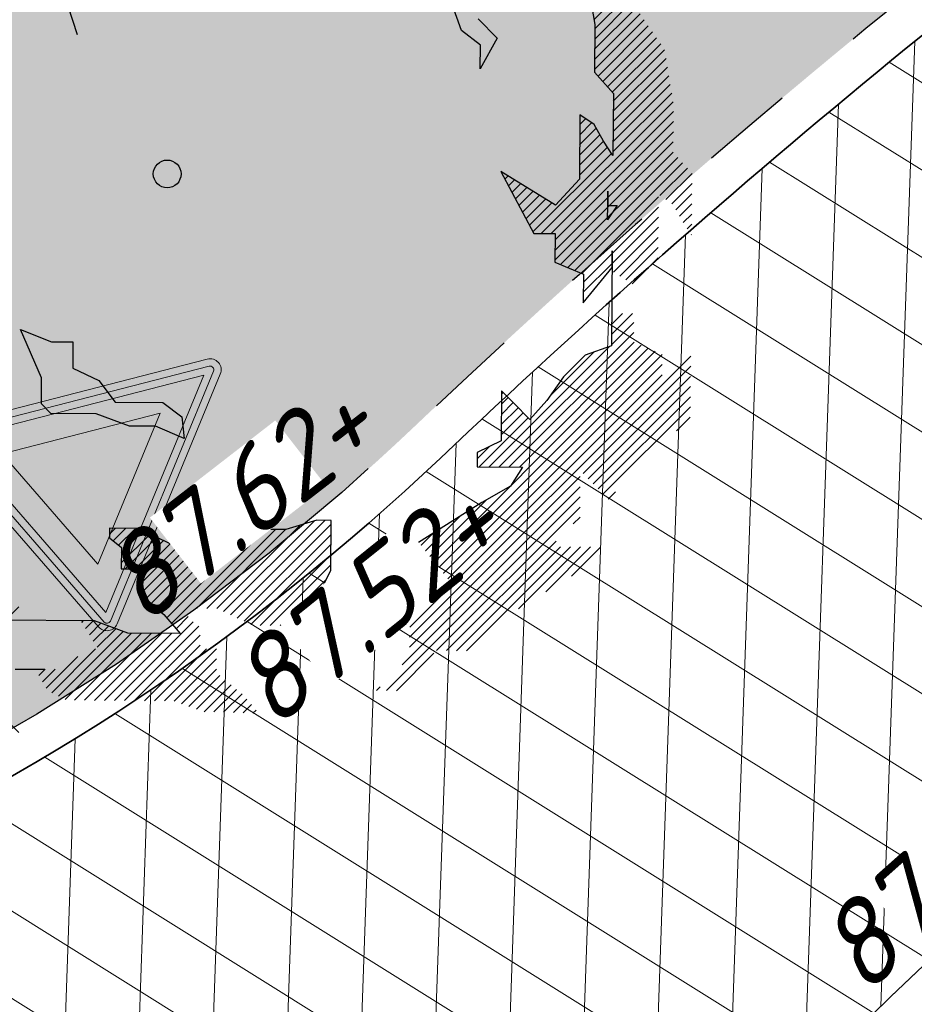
# Model space of a CAD drawing. Header units: metres. Extents: x 195696 to 514079, y 327475 to 328989.
# Tile 193 of 256: x 196107.23 to 196112.06, y 327707.12 to 327712.44. Entities that reach past the tile are written whole.
import ezdxf
from ezdxf.enums import TextEntityAlignment as Align

# ---------------------------------------------------------------- set-up
doc = ezdxf.new("R2010")
doc.units = ezdxf.units.M
doc.linetypes.add('VH-RWSBAND_110X220', pattern=[12, 5, -1, 1, -1, 1, -1, 1, -1])
for name, color, linetype, lineweight in [('N-WE-GR-BEPLANTING_CULTUUR_VASTE PLANTENVAK-A-250', 92, 'Continuous', 18), ('N-WE-GR-BOOM-S', 74, 'Continuous', 25), ('N-WE-OV-ARMATUUR-S-250', 7, 'Continuous', 25), ('N-WE-VH-GESLOTENVERHARDING-A-200', 252, 'Continuous', 18), ('N-WE-VH-KANTOPSLUITING_TROTTOIRBAND_RWS_110 220_250-G', 6, 'VH-RWSBAND_110X220', 25), ('N-WE-VH-KANTOPSLUITING_VOORKANTBAND-G', 2, 'Continuous', 35), ('N-WE-VH-KANTVERHARDING-G', 5, 'Continuous', 35), ('N-WE-VH-OPENVERHARDING_BETONSTRAATSTEEN_ROOD-A', 13, 'Continuous', 18), ('N-WE-VH-TEGEL-A', 252, 'Continuous', 18), ('N-WE-VW-VERKEERSTEKEN_BORD_B-S-200', 7, 'Continuous', 25), ('X-XX-AL-T18', 7, 'Continuous', 18)]:
    doc.layers.add(name, color=color, linetype=linetype, lineweight=lineweight)
doc.styles.add('NLCS-ISO', font='NLCS-ISO.ttf')
doc.styles.add('NLCS-ISO-M250-T18_CURSIEF', font='NLCS-ISO.ttf', dxfattribs={"oblique": 15, "height": 0.45})

# ---------------------------------------------------------------- blocks, each defined once
blk = doc.blocks.new('SGR-BOOM_27')
for p, q in [((4.520541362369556, 2.211748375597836), (4.618979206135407, 1.615088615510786)), ((4.609734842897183, 1.666069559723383), (4.911073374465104, 1.967406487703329)), ((-0.968047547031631, 1.502566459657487), (-1.068619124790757, 1.811992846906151)), ((3.177986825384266, 1.548719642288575), (3.077224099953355, 1.832421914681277)), ((4.617785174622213, 1.45641231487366), (5.011850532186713, 1.850477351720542)), ((4.618612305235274, 1.566092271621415), (4.961464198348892, 1.908941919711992)), ((4.616145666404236, 1.237057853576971), (5.107308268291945, 1.728223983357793)), ((4.616967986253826, 1.34673813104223), (5.062241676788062, 1.792012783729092)), ((3.358997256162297, 1.675973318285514), (3.563238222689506, 1.46864769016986)), ((4.618979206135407, 1.615088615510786), (4.615128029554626, 1.100672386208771)), ((4.615328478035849, 1.127383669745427), (5.151929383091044, 1.663993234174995)), ((4.65356346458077, 1.056768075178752), (5.196555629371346, 1.599763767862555)), ((3.382599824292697, 1.392837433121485), (3.177986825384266, 1.548719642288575)), ((4.704380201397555, 0.9987303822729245), (5.241181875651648, 1.535533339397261)), ((3.563238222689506, 1.46864769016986), (3.380691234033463, 1.135639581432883)), ((3.380691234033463, 1.135639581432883), (3.382599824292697, 1.392837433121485)), ((4.755197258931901, 0.9406939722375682), (5.285808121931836, 1.471302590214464)), ((4.806018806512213, 0.8826553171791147), (5.330424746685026, 1.407066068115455)), ((4.818551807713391, 0.7863412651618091), (5.372726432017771, 1.340510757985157)), ((4.817729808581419, 0.6766548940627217), (5.388151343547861, 1.247078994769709)), ((4.615128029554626, 1.100672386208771), (4.819163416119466, 0.8676412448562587)), ((4.816912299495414, 0.566988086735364), (5.403561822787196, 1.153634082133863)), ((4.815267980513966, 0.3476326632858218), (5.43439753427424, 0.9667631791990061)), ((4.816085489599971, 0.4572994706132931), (5.41897711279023, 1.060194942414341)), ((4.819163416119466, 0.8676412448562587), (4.814152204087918, 0.1988745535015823)), ((4.814441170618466, 0.2379536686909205), (5.449812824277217, 0.8733179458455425)), ((4.041143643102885, -0.6442030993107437), (5.465223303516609, 0.7798791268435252)), ((4.149197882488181, -0.6450106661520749), (5.469368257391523, 0.6751722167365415)), ((4.457318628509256, 0.6388310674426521), (4.452146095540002, -0.05564017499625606)), ((4.610899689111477, 0.5347922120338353), (4.457318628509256, 0.6388310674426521)), ((4.189987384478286, -0.7130682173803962), (5.46855587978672, 0.5654980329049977)), ((4.45571856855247, 0.4234980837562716), (4.58473266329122, 0.5525173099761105)), ((4.456530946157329, 0.5331722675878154), (4.51983674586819, 0.5964780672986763)), ((4.712425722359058, 0.3539726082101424), (4.610899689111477, 0.5347922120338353)), ((4.189160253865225, -0.8227472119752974), (5.467728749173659, 0.4558164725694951)), ((4.454901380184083, 0.3138238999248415), (4.634262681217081, 0.4931903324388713)), ((4.188337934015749, -0.9324361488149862), (5.466911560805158, 0.346142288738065)), ((4.453261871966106, 0.09447841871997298), (4.712557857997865, 0.3537792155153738)), ((4.454083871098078, 0.2041574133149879), (4.673402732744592, 0.4234785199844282)), ((4.814152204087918, 0.1988745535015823), (4.712425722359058, 0.3539726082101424)), ((3.949962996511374, -0.6265270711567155), (4.798785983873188, 0.2222959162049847)), ((4.249524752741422, -0.9800989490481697), (5.466280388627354, 0.2366566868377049)), ((4.452444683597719, -0.01519576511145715), (4.755671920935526, 0.2880388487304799)), ((4.3258917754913, -1.012583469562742), (5.517101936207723, 0.1786193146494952)), ((4.402259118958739, -1.04507568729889), (5.567909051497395, 0.1205742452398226)), ((3.603885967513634, 0.02787403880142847), (3.958991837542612, -0.6435889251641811)), ((4.192801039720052, -0.3366644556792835), (3.603885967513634, 0.02787403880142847)), ((3.611074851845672, 0.01428170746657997), (3.616717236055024, 0.01992184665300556)), ((5.321953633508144, -0.2342333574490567), (5.61872578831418, 0.06253911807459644)), ((5.386844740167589, -0.2782011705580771), (5.669542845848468, 0.00450174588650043)), ((3.648727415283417, -0.05692240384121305), (3.683957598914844, -0.02169222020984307)), ((3.686384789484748, -0.1281194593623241), (3.751193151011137, -0.06331622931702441)), ((3.72404248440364, -0.1993210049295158), (3.818428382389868, -0.1049302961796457)), ((4.452146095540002, -0.05564017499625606), (4.192801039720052, -0.3366644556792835)), ((5.45174097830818, -0.3221619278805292), (5.669322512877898, -0.1045730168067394)), ((3.761690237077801, -0.2705254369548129), (3.885663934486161, -0.1465543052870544)), ((3.799347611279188, -0.3417199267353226), (3.952903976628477, -0.1881683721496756)), ((4.759831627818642, -0.186563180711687), (4.758681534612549, -0.3408927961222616)), ((4.758681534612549, -0.3408927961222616), (4.759831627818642, -0.186563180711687)), ((3.837000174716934, -0.4129240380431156), (4.020139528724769, -0.2297846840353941)), ((3.874657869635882, -0.4841259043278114), (4.087374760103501, -0.2714061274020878)), ((3.912310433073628, -0.5553226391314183), (4.154610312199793, -0.3130227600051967)), ((4.478626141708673, -1.077560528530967), (5.308123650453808, -0.2480678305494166)), ((5.494903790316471, -0.3878532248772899), (5.668495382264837, -0.2142593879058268)), ((4.757531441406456, -0.4952249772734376), (4.758681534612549, -0.3408927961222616)), ((4.861568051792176, -0.3416660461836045), (4.757531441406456, -0.4952249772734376)), ((4.758681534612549, -0.3408927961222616), (4.861568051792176, -0.3416660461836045)), ((4.806253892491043, -0.8587923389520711), (5.307301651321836, -0.3577420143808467)), ((5.534044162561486, -0.4575672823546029), (5.667678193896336, -0.3239261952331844)), ((4.805436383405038, -0.9684639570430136), (5.306484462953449, -0.4674161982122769)), ((5.574187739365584, -0.5262807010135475), (5.666856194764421, -0.4336148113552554)), ((4.820499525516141, -1.062247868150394), (5.305662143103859, -0.5770900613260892)), ((5.617296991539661, -0.5920210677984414), (5.666038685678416, -0.543281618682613)), ((3.958991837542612, -0.6435889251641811), (4.190501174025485, -0.6453140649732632)), ((4.190501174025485, -0.6453140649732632), (4.188171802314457, -0.9539880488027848)), ((4.887739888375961, -1.103871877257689), (5.304844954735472, -0.686764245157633)), ((5.660420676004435, -0.6577540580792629), (5.665211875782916, -0.652960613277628)), ((4.806469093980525, -0.8299973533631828), (4.798756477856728, -1.858847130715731)), ((4.805113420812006, -1.010031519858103), (4.806469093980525, -0.8299973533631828)), ((4.954970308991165, -1.145493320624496), (5.304027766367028, -0.7964432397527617)), ((4.188171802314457, -0.9539880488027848), (4.495876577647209, -1.084898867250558)), ((4.495240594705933, -1.169805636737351), (4.806253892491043, -0.8587923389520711)), ((5.022205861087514, -1.187114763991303), (5.303210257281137, -0.9061100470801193)), ((4.493571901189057, -1.393553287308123), (4.805113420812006, -1.010031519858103)), ((4.494423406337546, -1.279479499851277), (4.805426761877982, -0.9684713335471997)), ((4.495876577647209, -1.084898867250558), (4.493571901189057, -1.393553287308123)), ((4.802764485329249, -1.733119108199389), (5.026874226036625, -1.509011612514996)), ((4.806351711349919, -1.620680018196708), (4.918825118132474, -1.508206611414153)), ((4.809938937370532, -1.508233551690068), (4.810775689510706, -1.507399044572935)), ((-1.355897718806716, -2.202925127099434), (-1.583506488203, -1.682481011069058)), ((-1.583506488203, -1.682481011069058), (-1.250079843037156, -1.813597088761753)), ((4.799177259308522, -1.845565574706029), (5.040752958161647, -1.603989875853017)), ((3.587653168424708, -3.165946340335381), (5.039930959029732, -1.713668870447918)), ((-1.250079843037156, -1.813597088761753), (-1.01860001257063, -1.815336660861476)), ((-1.01860001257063, -1.815336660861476), (-1.020718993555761, -2.098264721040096)), ((2.465136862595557, -4.615023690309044), (5.195753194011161, -1.884407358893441)), ((3.479608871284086, -3.165131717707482), (4.778799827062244, -1.865945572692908)), ((3.695697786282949, -3.166753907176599), (5.043018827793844, -1.819432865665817)), ((3.803747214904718, -3.167558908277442), (5.119381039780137, -1.851924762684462)), ((4.798756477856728, -1.858847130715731), (4.515050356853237, -1.959612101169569)), ((2.579274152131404, -4.609745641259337), (5.272115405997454, -1.916906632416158)), ((2.618776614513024, -5.005660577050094), (5.655375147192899, -1.96906685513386)), ((2.621242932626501, -4.676630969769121), (5.346833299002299, -1.951038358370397)), ((4.133028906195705, -2.402857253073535), (4.60999430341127, -1.925891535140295)), ((4.515050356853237, -1.959612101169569), (4.281804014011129, -2.193656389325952)), ((-1.020718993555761, -2.098264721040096), (-0.7387601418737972, -2.233278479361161)), ((2.620415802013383, -4.786312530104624), (5.346011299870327, -2.060712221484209)), ((4.494442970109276, -3.238853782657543), (5.654553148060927, -2.07874103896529)), ((-1.358011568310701, -2.485882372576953), (-1.355897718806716, -2.202925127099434)), ((-0.7387601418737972, -2.233278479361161), (-0.5604459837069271, -2.466116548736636)), ((2.619593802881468, -4.895986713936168), (5.345184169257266, -2.170398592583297)), ((4.281804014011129, -2.193656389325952), (4.099834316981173, -2.449536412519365)), ((4.54846014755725, -3.293690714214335), (5.653730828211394, -2.188422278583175)), ((4.602477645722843, -3.348527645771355), (5.652908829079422, -2.298094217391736)), ((3.611882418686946, -2.34299916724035), (3.607844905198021, -2.8831603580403)), ((3.610786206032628, -2.48968223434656), (3.684124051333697, -2.416342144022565)), ((3.611603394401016, -2.380008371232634), (3.630106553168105, -2.361504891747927)), ((3.739521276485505, -2.472556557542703), (3.611882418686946, -2.34299916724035)), ((4.656499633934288, -3.403357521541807), (5.65208682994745, -2.407775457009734)), ((-1.255888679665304, -2.58953476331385), (-1.358011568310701, -2.485882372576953)), ((-0.5604459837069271, -2.466116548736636), (-0.04600890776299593, -2.469965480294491)), ((-0.04600890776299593, -2.469965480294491), (0.1585992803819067, -2.62583903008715)), ((3.609146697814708, -2.709030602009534), (3.79216834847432, -2.526008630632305)), ((3.609963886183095, -2.599356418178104), (3.73814636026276, -2.471171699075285)), ((3.918231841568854, -2.653958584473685), (3.739521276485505, -2.472556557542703)), ((4.099834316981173, -2.449536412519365), (3.918231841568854, -2.653958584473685)), ((4.710521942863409, -3.458194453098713), (5.651264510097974, -2.517449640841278)), ((-0.7671779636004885, -2.593190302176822), (-1.255888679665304, -2.58953476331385)), ((-0.4080445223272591, -2.724499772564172), (-0.7671779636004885, -2.593190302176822)), ((0.1585992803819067, -2.62583903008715), (0.1825934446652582, -2.857531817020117)), ((3.371559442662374, -3.164326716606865), (3.900212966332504, -2.63566806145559)), ((3.608324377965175, -2.818704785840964), (3.846195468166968, -2.580838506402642)), ((5.5026946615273, -2.774873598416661), (5.650442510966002, -2.627130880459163)), ((-0.1251068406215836, -2.726608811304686), (-0.4080445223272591, -2.724499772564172)), ((0.1825934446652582, -2.857531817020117), (-0.1251068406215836, -2.726608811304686)), ((3.349150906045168, -3.077880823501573), (3.48223683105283, -2.944792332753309)), ((3.607844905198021, -2.8831603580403), (3.349669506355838, -3.009835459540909)), ((3.349669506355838, -3.009835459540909), (3.348504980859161, -3.164152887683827)), ((3.348504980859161, -3.164152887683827), (3.837215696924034, -3.167808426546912)), ((3.837215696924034, -3.167808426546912), (3.707075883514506, -3.372624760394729)), ((2.617959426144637, -5.115334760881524), (4.462374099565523, -3.270915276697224)), ((2.5382691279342, -5.30387435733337), (4.461556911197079, -3.380596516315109)), ((3.707075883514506, -3.372624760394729), (3.397070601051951, -3.550363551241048)), ((2.367648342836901, -5.583362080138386), (4.460734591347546, -3.490270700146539)), ((4.764539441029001, -3.513029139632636), (4.84392120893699, -3.433647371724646)), ((2.320736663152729, -4.650569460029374), (3.453021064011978, -3.518285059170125)), ((3.397070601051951, -3.550363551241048), (2.673395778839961, -4.007969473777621)), ((2.909739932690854, -5.150122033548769), (4.45991259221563, -3.599952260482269)), ((2.165345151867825, -4.697109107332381), (3.165918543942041, -3.696528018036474)), ((4.386070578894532, -3.782648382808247), (4.459085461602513, -3.70963125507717)), ((-0.6220927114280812, -3.828968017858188), (-0.6228560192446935, -3.931854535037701)), ((-0.622572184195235, -3.892797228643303), (-0.5592176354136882, -3.829445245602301)), ((-0.3134283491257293, -3.831285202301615), (-0.6220927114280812, -3.828968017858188)), ((0.5345431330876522, -4.695080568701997), (1.431349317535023, -3.79826925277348)), ((0.6092558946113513, -4.729226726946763), (1.586760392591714, -3.751722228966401)), ((0.6830196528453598, -4.764319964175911), (1.703853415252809, -3.743481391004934)), ((0.7567786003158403, -4.799410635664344), (1.770467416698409, -3.785724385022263)), ((1.616465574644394, -3.742820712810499), (1.281301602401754, -3.843216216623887)), ((1.770785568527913, -3.743985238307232), (1.616465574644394, -3.742820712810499)), ((1.766743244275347, -4.284124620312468), (1.770785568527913, -3.743985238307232)), ((-0.6228560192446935, -3.931854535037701), (-0.4950163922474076, -4.035714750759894)), ((-0.5841954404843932, -3.963277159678), (-0.4511733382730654, -3.830257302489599)), ((-0.5241295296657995, -4.012065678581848), (-0.3494564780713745, -3.837394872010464)), ((-0.4962643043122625, -4.201914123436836), (-0.196198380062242, -3.901845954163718)), ((-0.4954423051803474, -4.092235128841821), (-0.2728248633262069, -3.869618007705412)), ((-0.4530280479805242, -4.267532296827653), (-0.1195670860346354, -3.934068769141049)), ((0.07104979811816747, -4.014231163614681), (-0.3134283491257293, -3.831285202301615)), ((-0.003981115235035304, -4.798182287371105), (0.9346668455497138, -3.859534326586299)), ((0.04640489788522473, -4.856652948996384), (1.061488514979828, -3.841569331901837)), ((0.3184638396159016, -4.693446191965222), (1.169533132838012, -3.84238170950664)), ((0.4265033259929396, -4.694260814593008), (1.277577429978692, -3.843189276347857)), ((0.9726423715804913, -3.840899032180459), (0.6112087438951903, -4.018251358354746)), ((0.8305420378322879, -4.834501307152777), (1.769650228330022, -3.895398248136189)), ((1.281301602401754, -3.843216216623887), (0.9726423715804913, -3.840899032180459)), ((2.469169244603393, -4.284430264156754), (2.869841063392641, -3.883756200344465)), ((-0.4950163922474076, -4.035714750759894), (-0.4967537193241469, -4.267201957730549)), ((-0.3449834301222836, -4.268344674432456), (-0.04294060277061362, -3.966299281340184)), ((-0.3181361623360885, -4.459208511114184), (0.1264229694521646, -4.014644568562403)), ((-0.3173093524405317, -4.349529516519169), (0.03369582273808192, -3.998519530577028)), ((-0.2952580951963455, -4.545184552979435), (0.2344772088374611, -4.015452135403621)), ((-0.2357986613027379, -4.594579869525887), (0.3425263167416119, -4.016259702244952)), ((-0.1763443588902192, -4.643975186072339), (0.4505757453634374, -4.017059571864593)), ((-0.1168804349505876, -4.693370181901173), (0.5586251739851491, -4.017864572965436)), ((-0.05742100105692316, -4.742765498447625), (0.7209364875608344, -3.964415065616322)), ((0.6112087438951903, -4.018251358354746), (0.07104979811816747, -4.014231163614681)), ((0.9043009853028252, -4.869599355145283), (1.768827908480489, -4.005072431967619)), ((2.673395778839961, -4.007969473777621), (2.465513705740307, -4.289373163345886)), ((3.01777973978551, -5.150934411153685), (4.199921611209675, -3.968795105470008)), ((3.125828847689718, -5.151741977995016), (4.249240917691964, -4.028335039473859)), ((3.233868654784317, -5.15255692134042), (4.357280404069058, -4.029142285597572)), ((3.793989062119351, -4.701288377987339), (4.465325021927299, -4.029957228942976)), ((4.090080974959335, -4.514053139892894), (4.573374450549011, -4.030762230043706)), ((4.367068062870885, -4.345920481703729), (4.681428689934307, -4.031562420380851)), ((1.004114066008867, -4.878640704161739), (1.768005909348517, -4.114746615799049)), ((1.112163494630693, -4.879448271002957), (1.767183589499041, -4.224425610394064)), ((-0.4967537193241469, -4.267201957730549), (-0.3167025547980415, -4.268552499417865)), ((-0.3167025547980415, -4.268552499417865), (-0.318635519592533, -4.525756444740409)), ((1.662320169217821, -4.489134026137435), (1.766743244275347, -4.284124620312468)), ((1.831120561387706, -4.704765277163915), (2.248142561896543, -4.28774584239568)), ((2.049680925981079, -4.286250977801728), (1.841593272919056, -4.593373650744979)), ((1.858271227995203, -4.568757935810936), (2.14009826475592, -4.286933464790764)), ((1.939169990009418, -4.705570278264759), (2.356182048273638, -4.288553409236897)), ((2.047224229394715, -4.70637046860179), (2.464226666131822, -4.289368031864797)), ((2.465513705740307, -4.289373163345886), (2.049680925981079, -4.286250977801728)), ((1.220207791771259, -4.880255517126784), (1.715251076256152, -4.385212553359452)), ((-0.318635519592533, -4.525756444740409), (-0.03742041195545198, -4.759374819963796)), ((1.403361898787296, -4.718695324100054), (1.662320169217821, -4.489134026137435)), ((1.841593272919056, -4.593373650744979), (1.634876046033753, -4.720447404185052)), ((1.636446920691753, -4.790582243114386), (1.820990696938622, -4.606043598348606)), ((-0.03742041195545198, -4.759374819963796), (0.1410797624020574, -4.966493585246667)), ((0.0967960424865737, -4.915118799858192), (0.2282033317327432, -4.783714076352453)), ((1.328252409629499, -4.881067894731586), (1.489961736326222, -4.719358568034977)), ((1.634876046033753, -4.720447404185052), (1.403361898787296, -4.718695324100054)), ((1.436297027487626, -4.88188283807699), (1.598001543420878, -4.720178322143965)), ((-0.7839293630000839, -4.830948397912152), (-1.94139201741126, -4.822301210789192)), ((-0.9220460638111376, -4.845404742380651), (-0.9066795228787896, -4.83003820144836)), ((-0.8806398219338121, -4.912855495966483), (-0.798625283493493, -4.830845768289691)), ((-0.8392387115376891, -4.980308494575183), (-0.7150642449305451, -4.856129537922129)), ((-0.7978376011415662, -5.047766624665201), (-0.6353498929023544, -4.885276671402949)), ((-0.4247859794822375, -4.962257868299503), (-0.7839293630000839, -4.830948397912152)), ((-0.5692400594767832, -5.690006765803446), (0.2816236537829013, -4.839143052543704)), ((-0.4611906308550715, -5.690814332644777), (0.341689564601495, -4.887931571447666)), ((-1.175254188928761, -5.642887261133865), (-0.475925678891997, -4.943561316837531)), ((-1.103139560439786, -5.679627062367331), (-0.3860567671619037, -4.962549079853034)), ((-1.001427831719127, -5.686772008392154), (-0.2780124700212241, -4.963361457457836)), ((-0.8933784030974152, -5.687586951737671), (-0.1699678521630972, -4.964169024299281)), ((-0.7853337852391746, -5.688394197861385), (-0.06192323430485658, -4.964983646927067)), ((-0.7564313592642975, -5.115210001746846), (-0.5556403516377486, -4.914421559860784)), ((-0.6772846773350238, -5.689199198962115), (0.04612587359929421, -4.965788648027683)), ((0.1410797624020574, -4.966493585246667), (-0.4247859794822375, -4.962257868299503)), ((-0.3531412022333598, -5.691621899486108), (0.355323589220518, -4.983156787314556)), ((-0.2450920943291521, -5.692426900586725), (0.3545015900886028, -5.092828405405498)), ((-1.247368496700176, -5.606147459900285), (-0.7733148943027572, -5.132093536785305)), ((-0.1370474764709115, -5.693234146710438), (0.4246585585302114, -5.131535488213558)), ((-0.02900317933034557, -5.694049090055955), (0.5327076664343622, -5.132340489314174)), ((2.475687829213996, -5.584167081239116), (2.881395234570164, -5.178461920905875)), ((-1.308526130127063, -5.558450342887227), (-0.966153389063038, -5.216082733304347)), ((0.07590449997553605, -5.698000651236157), (0.5334469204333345, -5.240448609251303)), ((-1.426318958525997, -5.349682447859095), (-1.425839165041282, -5.349200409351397)), ((-1.387051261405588, -5.41927174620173), (-1.317784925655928, -5.350000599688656)), ((-1.347788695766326, -5.488861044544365), (-1.209730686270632, -5.350800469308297)), ((0.1556092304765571, -5.727145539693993), (0.5326345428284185, -5.350122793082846)), ((0.2353235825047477, -5.756285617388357), (0.5704141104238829, -5.421195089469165)), ((0.3150382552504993, -5.785425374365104), (0.6298735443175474, -5.470590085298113)), ((0.3985992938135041, -5.810723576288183), (0.6893278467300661, -5.519992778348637)), ((0.5039765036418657, -5.814198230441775), (0.7487917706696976, -5.569380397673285)), ((0.6093588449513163, -5.817675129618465), (0.8082512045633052, -5.618775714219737)), ((2.259598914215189, -5.582554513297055), (2.301073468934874, -5.541077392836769)), ((0.7147360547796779, -5.821149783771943), (0.8594495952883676, -5.676433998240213)), ((0.8201183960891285, -5.824627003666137), (0.9098455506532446, -5.734899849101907)), ((0.9254907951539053, -5.828103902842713), (0.9602366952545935, -5.793363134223))]:
    blk.add_line(p, q)
blk.add_circle((0, 0), 0.15)
blk = doc.blocks.new('SOV-ARMATUUR_SPOT_01-SO')
h = blk.add_hatch(color=256)
edge = h.paths.add_edge_path()
edge.add_arc((0, 0), 1.00012424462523, 0, 360)
at = {"flags": 128}
for points in [[(-0.004839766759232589, 1.947991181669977), (-0.004839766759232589, 1.307911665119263)], [(-1.362653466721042, 1.385566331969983), (-0.9100489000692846, 0.9329617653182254)], [(1.352973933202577, 1.385566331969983), (0.9003693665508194, 0.9329617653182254)], [(-1.92507831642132, 0.02775263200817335), (-1.284998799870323, 0.02775263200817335)], [(1.915398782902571, 0.02775263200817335), (1.275319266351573, 0.02775263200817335)], [(-1.362653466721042, -1.330061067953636), (-0.9100489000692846, -0.8774565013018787)], [(1.352973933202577, -1.330061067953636), (0.9003693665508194, -0.8774565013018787)], [(-0.004839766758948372, -1.892485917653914), (-0.004839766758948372, -1.252406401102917)]]:
    blk.add_lwpolyline(points, dxfattribs=at)
blk.add_circle((0, 0), 1.00012424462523)
at = {"style": 'NLCS-ISO'}
blk.add_attdef('TYPE', text='', height=1.8, dxfattribs=at).set_placement((0.1052451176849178, 3.56998901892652), align=Align.MIDDLE_CENTER)
blk = doc.blocks.new('N-SVW-VERKEERSTEKEN_BORD_B06-SO')
at = {"true_color": 0xff0000}
h = blk.add_hatch(color=1, dxfattribs=at)
h.dxf.hatch_style = 1
h.paths.add_polyline_path([(-3.532917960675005, 3.130425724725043), (-0.2683281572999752, -3.398753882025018, 0.2840790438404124), (-1.034694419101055e-16, -3.564589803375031), (-7.897650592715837e-17, -3.36458980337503, -0.2840790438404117), (-0.08944271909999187, -3.309311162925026), (-3.354032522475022, 3.219868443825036, -0.55753651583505), (-3.26458980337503, 3.364589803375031), (7.451103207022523e-16, 3.36458980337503), (7.140921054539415e-16, 3.56458980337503), (-3.26458980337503, 3.564589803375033, 0.5575365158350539)])
h = blk.add_hatch(color=1, dxfattribs=at)
h.dxf.hatch_style = 1
h.paths.add_polyline_path([(7.451103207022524e-16, 3.364589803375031), (3.264589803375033, 3.36458980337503, -0.5575365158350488), (3.354032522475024, 3.219868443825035), (0.08944271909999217, -3.309311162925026, -0.2840790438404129), (-7.897650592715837e-17, -3.36458980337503), (-1.034694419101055e-16, -3.564589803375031, 0.2840790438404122), (0.2683281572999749, -3.398753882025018), (3.532917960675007, 3.130425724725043, 0.5575365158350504), (3.264589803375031, 3.56458980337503), (7.696032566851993e-16, 3.56458980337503)])
at = {"true_color": 0xffffff}
h = blk.add_hatch(color=7, dxfattribs=at)
h.dxf.hatch_style = 1
h.paths.add_polyline_path([(-0.08944271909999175, -3.309311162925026, 0.2840790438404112), (-1.89998808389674e-16, -3.36458980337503), (-3.724130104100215e-16, -3.04098300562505), (-3.10278640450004, 3.164589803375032), (3.875504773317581e-16, 3.164589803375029), (4.120434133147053e-16, 3.36458980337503), (-3.26458980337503, 3.364589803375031, 0.5575365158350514), (-3.354032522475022, 3.219868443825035)])
h = blk.add_hatch(color=7, dxfattribs=at)
h.dxf.hatch_style = 1
h.paths.add_polyline_path([(-1.503684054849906e-16, -3.040983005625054), (-1.89998808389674e-16, -3.36458980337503, 0.2840790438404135), (0.08944271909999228, -3.309311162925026), (3.354032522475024, 3.219868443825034, 0.5575365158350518), (3.264589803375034, 3.36458980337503), (6.340880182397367e-16, 3.364589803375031), (6.095950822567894e-16, 3.164589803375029), (3.102786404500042, 3.164589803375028)])
at = {"true_color": 0xff0000}
h = blk.add_hatch(color=1, dxfattribs=at)
h.dxf.hatch_style = 1
h.paths.add_polyline_path([(-3.93461030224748e-17, -3.040983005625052), (1.523414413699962e-16, -1.475735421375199), (-1.970162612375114, 2.46458980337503), (6.348921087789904e-16, 2.46458980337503), (7.206173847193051e-16, 3.164589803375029), (-3.102786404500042, 3.164589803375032)], flags=17)
h = blk.add_hatch(color=1, dxfattribs=at)
h.dxf.hatch_style = 1
h.paths.add_polyline_path([(1.616504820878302e-17, -3.040983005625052), (3.102786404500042, 3.164589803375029), (7.761285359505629e-16, 3.164589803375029), (7.459144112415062e-16, 2.46458980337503), (1.970162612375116, 2.464589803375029), (1.523414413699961e-16, -1.4757354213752)], flags=17)
at = {"true_color": 0xffffff}
h = blk.add_hatch(color=7, dxfattribs=at)
h.dxf.hatch_style = 1
h.paths.add_polyline_path([(2.220446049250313e-16, -1.475735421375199), (1.970162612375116, 2.46458980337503), (-1.970162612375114, 2.464589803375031)])
at = {"color": 1, "lineweight": 0, "true_color": 0xff0000}
blk.add_lwpolyline([(-3.532917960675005, 3.130425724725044), (-0.2683281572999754, -3.398753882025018, 0.6180339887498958), (0.2683281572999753, -3.398753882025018), (3.532917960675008, 3.130425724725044, 0.5575365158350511), (3.26458980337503, 3.56458980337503), (-3.26458980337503, 3.564589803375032, 0.5575365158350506)], format="xyb", close=True, dxfattribs=at)
at = {"color": 7, "lineweight": 0, "true_color": 0xffffff}
blk.add_lwpolyline([(-3.354032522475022, 3.219868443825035), (-0.08944271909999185, -3.309311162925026, 0.6180339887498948), (0.08944271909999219, -3.309311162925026), (3.354032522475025, 3.219868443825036, 0.5575365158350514), (3.264589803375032, 3.36458980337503), (-3.26458980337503, 3.364589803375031, 0.5575365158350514)], format="xyb", close=True, dxfattribs=at)
for points in [[(-3.102786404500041, 3.164589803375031), (1.96576289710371e-16, -3.040983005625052), (3.102786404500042, 3.164589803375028)], [(-1.970162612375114, 2.46458980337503), (3.882638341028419e-16, -1.475735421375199), (1.970162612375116, 2.464589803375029)]]:
    blk.add_lwpolyline(points, close=True, dxfattribs=at)

msp = doc.modelspace()

# ---------------------------------------------------------------- hatches: boundary and pattern name
at = {"layer": 'N-WE-GR-BEPLANTING_CULTUUR_VASTE PLANTENVAK-A-250', "lineweight": 0}
h = msp.add_hatch(dxfattribs=at)
h.set_pattern_fill('AGR-VASTEPLANTEN-SO', color=256, scale=0.05, pattern_type=2)
h.set_pattern_definition([(0, (196080.8196124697, 327684.078404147), (0.1443375, 0.25), [0.033494, -0.255181]), (29.99999999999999, (196080.8531064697, 327684.078404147), (0.1443376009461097, 0.2499999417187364), [0.033494, -0.466506]), (59.99999999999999, (196080.8821124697, 327684.095151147), (-0.1443376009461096, 0.2499999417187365), [0.033494, -0.255181]), (90, (196080.8988594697, 327684.124157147), (-0.1443375, 0.25), [0.033494, -0.466506]), (120, (196080.8988594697, 327684.157651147), (-0.2886751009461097, -5.828126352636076e-08), [0.033494, -0.2551809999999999]), (150, (196080.8821124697, 327684.186657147), (-0.2886751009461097, 5.828126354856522e-08), [0.033494, -0.466506]), (180, (196080.8531064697, 327684.203404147), (-0.1443375, -0.25), [0.033494, -0.255181]), (210, (196080.8196124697, 327684.203404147), (-0.1443376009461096, -0.2499999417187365), [0.033494, -0.466506]), (240, (196080.7906064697, 327684.186657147), (0.1443376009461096, -0.2499999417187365), [0.033494, -0.255181]), (270, (196080.7738594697, 327684.157651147), (0.1443375, -0.2500000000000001), [0.033494, -0.466506]), (300.0000000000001, (196080.7738594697, 327684.124157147), (0.2886751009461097, 5.828126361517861e-08), [0.033494, -0.255181]), (329.9999999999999, (196080.7906064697, 327684.095151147), (0.2886751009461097, -5.828126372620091e-08), [0.033494, -0.466506])])
edge = h.paths.add_edge_path()
edge.add_arc((196076.3000564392, 327701.2379684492), 2.779999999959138, 359.4001394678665, 451.3073514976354)
edge.add_arc((196075.6453598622, 327729.2303132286), 25.220000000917, 257.4452583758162, 271.3433914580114, ccw=False)
edge.add_line((196070.1632307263, 327704.6133544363), (196069.8120329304, 327703.0363355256))
edge.add_arc((196078.3974903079, 327711.1022088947), 11.77999999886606, 223.2127365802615, 269.4096944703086)
edge.add_line((196078.2761257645, 327699.3228340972), (196079.0600729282, 327699.3147569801))
edge.add_line((196079.0600729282, 327699.3147569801), (196079.0799040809, 327701.208863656))
edge = h.paths.add_edge_path()
edge.add_arc((196084.3370156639, 327704.7261274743), 0.7800000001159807, 109.5296390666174, 179.4001373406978)
edge.add_line((196083.5570584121, 327704.7342935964), (196083.4999053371, 327699.2755074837))
edge.add_arc((196083.2140341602, 327714.0527425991), 14.77999999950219, 271.1082701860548, 312.9624092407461)
edge.add_arc((196102.9812877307, 327692.8335139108), 14.22000000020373, 93.83125183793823, 132.9801431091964, ccw=False)
edge.add_arc((196101.2405703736, 327718.7751770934), 11.77999999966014, 273.8480490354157, 313.4950030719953)
edge.add_arc((196140.3353981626, 327677.5706303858), 45.01982596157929, 125.1806224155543, 133.4950050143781, ccw=False)
edge.add_arc((196114.2353470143, 327714.5957778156), 0.2799999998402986, 305.2527892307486, 422.6548687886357)
edge.add_arc((196102.981287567, 327692.8335135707), 24.77999998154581, 62.65486878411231, 71.19305173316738)
edge.add_arc((196110.879609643, 327716.0254627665), 0.2799999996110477, 71.19305169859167, 115.4757889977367)
edge.add_line((196110.7591733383, 327716.2782375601), (196103.8543176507, 327712.988371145))
edge.add_line((196103.8543176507, 327712.988371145), (196098.6948334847, 327710.5560319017))
edge.add_line((196098.6948334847, 327710.5560319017), (196091.98362366, 327707.3921615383))
edge.add_line((196091.98362366, 327707.3921615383), (196091.3439924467, 327708.7489488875))
edge.add_line((196091.3439924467, 327708.7489488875), (196089.7971710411, 327708.0197297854))
edge.add_line((196089.7971710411, 327708.0197297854), (196086.3989178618, 327706.4178300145))
edge.add_arc((196075.6453598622, 327729.2303132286), 25.220000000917, 289.5296397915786, 295.2386831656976, ccw=False)
at = {"layer": 'N-WE-VH-GESLOTENVERHARDING-A-200', "lineweight": 0}
h = msp.add_hatch(dxfattribs=at)
h.set_pattern_fill('AVH-GESLOTEN-SOD', color=256, scale=0.2, angle=28, pattern_type=2)
h.set_pattern_definition([(87.99999999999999, (0, 0), (-0.3997563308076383, 0.01395979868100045), []), (148, (0, 0), (-0.2119677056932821, -0.3392192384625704), [])])
edge = h.paths.add_edge_path()
edge.add_line((196083.1990184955, 327691.5510211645), (196083.1519014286, 327687.0507910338))
edge.add_line((196083.1519014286, 327687.0507910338), (196084.1454462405, 327687.0406123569))
edge.add_arc((196084.0225149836, 327675.0412420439), 12.00000000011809, 42.98417189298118, 89.4130362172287, ccw=False)
edge.add_line((196092.8010199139, 327683.2227975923), (196092.8318819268, 327683.1896833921))
edge.add_arc((196081.8587780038, 327672.962709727), 15.00000000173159, 16.428970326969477, 42.98432450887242, ccw=False)
edge.add_line((196096.2463443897, 327677.2051068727), (196097.2122154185, 327673.478273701))
edge.add_line((196097.2122154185, 327673.478273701), (196101.7467536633, 327673.6723664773))
edge.add_arc((196101.7260100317, 327674.171935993), 0.4999999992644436, 187.0695504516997, 272.3777275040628, ccw=False)
edge.add_arc((196152.0688528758, 327680.5876180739), 51.25000016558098, 183.5869588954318, 187.2607311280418, ccw=False)
edge.add_arc((196101.4182722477, 327677.4125277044), 0.4999999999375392, 83.94286764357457, 183.5869588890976, ccw=False)
edge.add_arc((196102.9812880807, 327692.8335135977), 15.00000005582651, 264.2214566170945, 270.9093109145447)
edge.add_arc((196103.2275556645, 327677.3354701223), 0.5000000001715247, 1.6337976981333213, 90.94204640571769, ccw=False)
edge.add_arc((196152.9573308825, 327678.7539065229), 49.25000005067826, 181.6337976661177, 185.2030344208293)
edge.add_arc((196103.4123531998, 327674.2419580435), 0.5000000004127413, -87.62227248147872, 5.243730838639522, ccw=False)
edge.add_line((196103.4330968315, 327673.7423885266), (196105.7895242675, 327673.8402344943))
edge.add_arc((196105.0020328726, 327692.5636627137), 18.73998150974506, 272.4083920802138, 279.8154879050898)
edge.add_arc((196108.1410310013, 327674.5948858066), 0.499999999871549, 170.8512954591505, 276.39791675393, ccw=False)
edge.add_arc((196119.4918690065, 327672.7486761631), 12.00000000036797, 129.4274737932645, 170.7654917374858, ccw=False)
edge.add_arc((196102.9812877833, 327692.8335145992), 14.00000064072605, 309.4166424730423, 364.0162983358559)
edge.add_arc((196131.9094924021, 327694.8728654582), 15.00000000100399, 126.4651558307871, 184.0476361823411, ccw=False)
edge.add_arc((196123.2922244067, 327706.5344565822), 0.4999999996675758, 34.002022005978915, 126.54674772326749, ccw=False)
edge.add_arc((196102.9812873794, 327692.8335136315), 25.00000001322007, 34.00202204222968, 46.05512928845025)
edge.add_arc((196119.9834521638, 327710.4737061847), 0.4999999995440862, -56.236364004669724, 46.05512932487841, ccw=False)
edge.add_arc((196147.5563938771, 327669.9677665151), 48.50000000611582, 124.2485974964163, 134.8901280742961)
edge.add_arc((196112.9743644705, 327704.6820751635), 0.5000000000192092, 229.8557157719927, 314.9391858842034, ccw=False)
edge.add_arc((196102.9812874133, 327692.8335136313), 14.99999998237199, 49.85571575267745, 57.33680055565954)
edge.add_arc((196111.3466329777, 327705.8823064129), 0.5000000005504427, 134.8777662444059, 237.33680048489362, ccw=False)
edge.add_arc((196147.5563941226, 327669.9677664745), 51.50000002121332, 124.81283206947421, 135.2310597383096, ccw=False)
edge.add_arc((196118.4409349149, 327711.8400729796), 0.5000000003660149, 50.875618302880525, 124.85628355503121, ccw=False)
edge.add_arc((196102.9812883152, 327692.8335128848), 24.99999999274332, 50.87561873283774, 50.88012851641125)
edge.add_arc((196118.4409227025, 327711.8400877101), 0.5000000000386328, 51.09895726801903, 121.099472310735)
edge.add_line((196118.1826599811, 327712.268223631), (196118.4718929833, 327712.455978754))
edge.add_arc((196102.9812881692, 327692.8335130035), 24.99999999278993, 51.71130377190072, 62.65379481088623)
edge.add_arc((196114.2353470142, 327714.5957778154), 0.4999999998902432, -54.818933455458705, 62.60107897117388, ccw=False)
edge.add_arc((196140.335397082, 327677.5706293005), 44.79982600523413, 125.1810665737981, 133.495003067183)
edge.add_arc((196101.2405703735, 327718.7751770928), 11.99999999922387, 273.8388615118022, 313.4950030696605, ccw=False)
edge.add_arc((196102.9812874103, 327692.8335136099), 14.00000000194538, 93.8388615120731, 132.9711048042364)
edge.add_arc((196083.2140336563, 327714.0527426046), 14.99999999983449, 270.24266248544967, 312.97110480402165, ccw=False)
edge.add_line((196083.2775623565, 327699.0528771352), (196083.2304265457, 327694.5508567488))
edge.add_line((196083.2304265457, 327694.5508567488), (196088.4979000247, 327694.4957067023))
edge.add_arc((196088.4926653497, 327693.9957341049), 0.4999999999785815, -0.5998605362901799, 89.40013946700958, ccw=False)
edge.add_line((196088.9926379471, 327693.9904994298), (196088.9716992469, 327691.9906090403))
edge.add_arc((196088.4717266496, 327691.9958437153), 0.4999999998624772, 269.4001394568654, 359.40013946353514, ccw=False)
edge.add_line((196088.4664919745, 327691.495871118), (196083.1990184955, 327691.5510211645))
edge = h.paths.add_edge_path(flags=16)
edge.add_arc((196102.9812874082, 327692.8335136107), 8.5, 0, 180)
edge.add_arc((196102.9812874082, 327692.8335136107), 8.5, 180, 360)
at = {"layer": 'N-WE-VH-OPENVERHARDING_BETONSTRAATSTEEN_ROOD-A', "lineweight": 0}
h = msp.add_hatch(dxfattribs=at)
h.set_pattern_fill('AVH-BSS_KEIFORMAAT_KEPER', color=256, scale=2, angle=27.04, pattern_type=2)
h.set_pattern_definition([(27.04000000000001, (196090.4172369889, 327711.2307072), (0.09157615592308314, 0.2825133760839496), [0.63, -0.21]), (297.04, (196090.2262997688, 327711.604796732), (0.09157615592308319, 0.2825133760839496), [0.63, -0.21])])
edge = h.paths.add_edge_path()
edge.add_arc((196129.5578064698, 327723.2988013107), 6.000000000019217, 116.0434352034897, 186.775137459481)
edge.add_line((196123.5997057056, 327722.5909628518), (196128.1641339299, 327724.858349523))
edge.add_line((196128.1641339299, 327724.858349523), (196129.3431462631, 327725.4344990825))
edge.add_line((196129.3431462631, 327725.4344990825), (196135.169114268, 327728.2836619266))
edge.add_line((196135.169114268, 327728.2836619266), (196140.477528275, 327730.9901562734))
edge.add_line((196140.477528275, 327730.9901562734), (196145.7303849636, 327733.8023615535))
edge.add_line((196145.7303849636, 327733.8023615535), (196151.3672299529, 327736.976572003))
edge.add_arc((196055.3583026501, 327900.946979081), 190.0105484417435, 300.3500800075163, 303.0306060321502)
edge.add_arc((196148.3731287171, 327756.6093568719), 18.31286083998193, 305.2050558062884, 323.2766809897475)
edge.add_line((196163.0514790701, 327745.6591558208), (196160.4651052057, 327746.2447989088))
edge.add_arc((196159.7717494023, 327742.5224918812), 3.786332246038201, 79.44841532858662, 111.7730900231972)
edge.add_arc((196008.9082184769, 327988.115945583), 284.4985057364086, 301.6584053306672, 301.6912803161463, ccw=False)
edge.add_arc((196055.4662570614, 327900.7983783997), 185.8417143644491, 300.20861194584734, 303.56997308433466, ccw=False)
edge.add_arc((196002.8123851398, 327994.4706759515), 293.2905422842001, 296.38406730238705, 299.89061746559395, ccw=False)
edge.add_line((196133.1466207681, 327731.7306348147), (196126.9234921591, 327728.6895700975))
edge = h.paths.add_edge_path()
edge.add_line((196092.0888065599, 327707.6849695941), (196098.6010209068, 327710.7550273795))
edge.add_line((196098.6010209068, 327710.7550273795), (196103.7600966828, 327713.1871741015))
edge.add_line((196103.7600966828, 327713.1871741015), (196110.664544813, 327716.4768463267))
edge.add_arc((196110.8796096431, 327716.0254627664), 0.4999999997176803, 71.19305172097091, 115.475789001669, ccw=False)
edge.add_arc((196102.98128756, 327692.8335135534), 25.00000000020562, 70.16330769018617, 71.19305173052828, ccw=False)
edge.add_arc((196110.833448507, 327715.3840384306), 1.154073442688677, 25.978416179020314, 56.8343648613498, ccw=False)
edge.add_arc((196110.8334421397, 327715.384051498), 1.154073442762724, 25.97769450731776, 84.75755282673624)
edge.add_line((196110.9388902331, 327716.5332974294), (196122.351489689, 327721.9709096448))
edge.add_line((196122.351489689, 327721.9709096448), (196123.4099120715, 327722.496682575))
edge.add_arc((196129.5578064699, 327723.2988013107), 6.200000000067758, 130.6359857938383, 187.433419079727, ccw=False)
edge.add_line((196125.5200504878, 327728.0037483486), (196124.0405113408, 327727.2807399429))
edge.add_line((196124.0405113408, 327727.2807399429), (196102.0469885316, 327716.8017733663))
edge.add_line((196102.0469885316, 327716.8017733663), (196090.3710454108, 327711.2973752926))
edge.add_line((196090.3710454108, 327711.2973752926), (196092.0888065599, 327707.6849695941))
h = msp.add_hatch(dxfattribs=at)
h.set_pattern_fill('AVH-BSS_KEIFORMAAT_KEPER', color=256, scale=2, angle=-34.51254077, pattern_type=2)
h.set_pattern_definition([(325.48745923, (196113.3527189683, 327715.5806762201), (0.2920236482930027, 0.05405727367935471), [0.63, -0.21]), (235.48745923, (196113.5906853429, 327715.9267571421), (0.2920236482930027, 0.05405727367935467), [0.63, -0.21])])
edge = h.paths.add_edge_path()
edge.add_line((196117.7003289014, 327716.2319445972), (196114.5692399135, 327714.2197497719))
edge.add_arc((196114.2322528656, 327714.5936279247), 0.5033340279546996, 312.0292396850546, 422.4544269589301)
edge.add_arc((196104.0508822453, 327695.1790587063), 22.42560015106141, 62.32949417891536, 68.64349944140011)
edge.add_arc((196102.9813240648, 327692.8336049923), 24.99990149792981, 68.31812302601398, 70.9266516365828)
edge.add_arc((196101.742948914, 327689.2249946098), 28.81507833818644, 70.94420120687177, 71.38929193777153)
edge.add_line((196110.9388902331, 327716.5332974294), (196114.5432713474, 327718.2362760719))
edge.add_arc((196114.6508037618, 327718.0105842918), 0.2499999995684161, 115.4757888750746, 245.1323816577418)
edge.add_arc((196127.4442669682, 327740.0225829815), 25.70873010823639, 239.8861147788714, 243.5413052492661)
edge.add_line((196115.989677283, 327717.0066932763), (196117.4337839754, 327716.2295676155))
edge.add_arc((196117.5651710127, 327716.4422585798), 0.2499999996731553, 238.2948482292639, 302.7267520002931)
edge = h.paths.add_edge_path()
edge.add_arc((196102.9812915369, 327692.8335103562), 24.99999993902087, 48.46244468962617, 50.87567507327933)
edge.add_arc((196118.4409193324, 327711.8400856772), 0.5000000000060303, 50.87566270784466, 121.0990213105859)
edge.add_line((196118.1826599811, 327712.268223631), (196120.9460976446, 327714.0621046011))
edge.add_arc((196121.0918628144, 327713.8589974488), 0.2500000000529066, 125.6661037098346, 229.2543420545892)
edge.add_arc((196102.9793728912, 327692.8351964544), 27.49999999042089, 43.88564813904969, 49.254342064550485, ccw=False)
edge.add_arc((196122.9794854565, 327712.0720880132), 0.2500000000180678, 223.8856481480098, 301.0865567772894)
edge.add_line((196123.108568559, 327711.8579909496), (196120.2647958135, 327710.0603927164))
edge.add_arc((196119.9834391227, 327710.473718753), 0.499999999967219, 304.2436546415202, 406.0551714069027)
edge.add_arc((196102.9812845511, 327692.8335165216), 24.9999998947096, 46.05516237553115, 48.46242209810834)
at = {"layer": 'N-WE-VH-TEGEL-A', "lineweight": 0}
h = msp.add_hatch(dxfattribs=at)
h.set_pattern_fill('AVH-TEGEL_300X300_HALFST', color=256, angle=26, pattern_type=2)
h.set_pattern_definition([(26, (196084.9175331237, 327710.849203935), (0.2038825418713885, 0.2663304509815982), [0.3, -0.3]), (116, (196084.9175331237, 327710.849203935), (-0.2696382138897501, -0.1315113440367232), [])])
h.paths.add_polyline_path([(196097.7486920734, 327714.9080907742), (196096.9811346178, 327716.536235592), (196087.8185852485, 327712.216728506), (196084.9175331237, 327710.8492039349), (196085.6850352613, 327709.2210330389), (196088.5861427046, 327710.588583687)])
h.paths.add_polyline_path([(196120.3590985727, 327725.6596299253), (196119.5848651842, 327727.284610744), (196111.4506282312, 327723.408997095), (196112.2248616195, 327721.7840162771)])
edge = h.paths.add_edge_path()
edge.add_line((196147.9698064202, 327741.832365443), (196148.8665455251, 327740.2716415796))
edge.add_arc((196002.8123846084, 327994.4706756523), 293.1705422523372, 296.3841371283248, 299.88021715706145, ccw=False)
edge.add_line((196133.0936139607, 327731.8382935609), (196131.3596919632, 327730.9909755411))
edge.add_line((196131.3596919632, 327730.9909755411), (196130.5693976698, 327732.6082061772))
edge.add_line((196130.5693976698, 327732.6082061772), (196132.2985039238, 327733.453170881))
edge.add_arc((196002.8123845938, 327994.4706756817), 291.3705422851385, 296.3851878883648, 299.8802171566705)
edge = h.paths.add_edge_path()
edge.add_line((196158.4262673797, 327746.212626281), (196157.4757233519, 327747.7447567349))
edge.add_arc((196008.9084809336, 327988.1156118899), 282.5780839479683, 301.7191791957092, 303.9467642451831)
edge.add_line((196166.7064045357, 327753.7010457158), (196170.6535751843, 327756.4069573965))
edge.add_line((196170.6535751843, 327756.4069573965), (196170.693506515, 327756.4359011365))
edge.add_line((196170.693506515, 327756.4359011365), (196171.7281170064, 327754.9266929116))
edge.add_arc((196031.6549995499, 327951.5240416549), 241.3938602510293, 305.44610137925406, 305.46939015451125, ccw=False)
edge.add_arc((195987.8353604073, 328021.1788730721), 323.5856832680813, 301.8157425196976, 304.6143552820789, ccw=False)

# ---------------------------------------------------------------- linework, layer by layer
at = {"layer": 'N-WE-VH-KANTOPSLUITING_TROTTOIRBAND_RWS_110 220_250-G', "ltscale": 0.5, "flags": 128}
for points in [[(196083.4999053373, 327699.2755074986), (196083.5570584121, 327704.7342935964, -0.3146776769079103), (196084.0762659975, 327705.4612530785, 0.0249155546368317), (196086.3989178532, 327706.4178300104), (196089.7971710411, 327708.0197297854), (196091.3439924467, 327708.7489488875), (196091.98362366, 327707.3921615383), (196098.6948334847, 327710.5560319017), (196103.8543176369, 327712.988371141), (196110.7591733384, 327716.2782375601, -0.1956609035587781), (196110.9698761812, 327716.2905136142, -0.03727209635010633), (196114.3639648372, 327714.8444894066, -0.5627457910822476), (196114.3966724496, 327714.3669239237, 0.03629231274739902), (196109.3486420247, 327710.2295598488, -0.1747803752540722), (196102.0292490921, 327707.0216080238, 0.1724255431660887), (196093.2885167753, 327703.2382527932, -0.1847200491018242)], [(196120.1777494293, 327710.675321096, 0.02103625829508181), (196118.6176166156, 327712.0572908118, 0.3342886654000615), (196118.2810853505, 327712.0699601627, 0.04550642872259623), (196111.1478425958, 327706.0794789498, 0.4775232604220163), (196111.1955251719, 327705.6465810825, -0.03265383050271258), (196112.7938443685, 327704.4680366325, 0.3890541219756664), (196113.171976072, 327704.4837076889, -0.04648964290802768), (196120.1409988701, 327710.242256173, 0.4759664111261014)]]:
    msp.add_lwpolyline(points, format="xyb", close=True, dxfattribs=at)
at = {"layer": 'N-WE-VH-KANTOPSLUITING_VOORKANTBAND-G', "flags": 128}
for points in [[(196083.2775623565, 327699.0528771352), (196083.3370704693, 327704.7365968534, -0.3146776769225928), (196084.0027212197, 327705.6685961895, 0.02491555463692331), (196086.3051120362, 327706.6168286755), (196089.703365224, 327708.2187284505), (196091.4491753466, 327709.0417569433), (196092.0888065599, 327707.6849695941), (196098.6010209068, 327710.7550273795), (196103.7600966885, 327713.1871741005), (196110.6645448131, 327716.4768463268, -0.1956609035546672), (196111.0407998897, 327716.498767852, -0.03727209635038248), (196114.4650216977, 327715.0399056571, -0.5627457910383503), (196114.523428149, 327714.1871101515, 0.03629231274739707), (196109.5000661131, 327710.0699642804, -0.1747803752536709), (196102.0439782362, 327706.8021016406, 0.1724255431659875), (196093.438475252, 327703.0772793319, -0.1886286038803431)], [(196120.3304218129, 327710.8337229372, 0.02103625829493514), (196118.7564379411, 327712.2279619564, 0.3342886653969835), (196118.1554892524, 327712.2505857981, 0.04550642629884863), (196110.9916440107, 327706.2344047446, 0.4775231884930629), (196111.0767913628, 327705.4613729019, -0.03265382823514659), (196112.652007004, 327704.2998636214, 0.3890541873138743), (196113.3272422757, 327704.3278475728, -0.04648964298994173), (196120.2647958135, 327710.0603927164, 0.4759664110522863)]]:
    msp.add_lwpolyline(points, format="xyb", close=True, dxfattribs=at)
at = {"layer": 'N-WE-VH-KANTVERHARDING-G'}
for points in [[(196114.5234281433, 327714.1871101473, 0.03629231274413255), (196109.5000661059, 327710.0699642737, -0.1747803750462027), (196102.0439782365, 327706.8021016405, 0.1724255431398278), (196093.4384752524, 327703.0772793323, -0.1886286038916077)], [(196112.6520071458, 327704.2998635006, 0.03265398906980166), (196111.0767831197, 327705.4613776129, -0.4794364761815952), (196110.993834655, 327706.236613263, -0.04548943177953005), (196118.1551749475, 327712.250367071, -0.33450151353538)]]:
    msp.add_lwpolyline(points, format="xyb", dxfattribs=at)

# ---------------------------------------------------------------- block references
at = {"layer": 'N-WE-GR-BOOM-S', "xscale": 0.5, "yscale": 0.5, "zscale": 0.5}
msp.add_blockref('SGR-BOOM_27', (196108.0243180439, 327711.6049742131), dxfattribs=at)
at = {"layer": 'N-WE-OV-ARMATUUR-S-250', "xscale": 0.25, "yscale": 0.25, "zscale": 0.25, "rotation": 89.99153571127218}
msp.add_blockref('SOV-ARMATUUR_SPOT_01-SO', (196106.8906396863, 327708.9279678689), dxfattribs=at)
at = {"layer": 'N-WE-VW-VERKEERSTEKEN_BORD_B-S-200', "xscale": 0.2, "yscale": 0.2, "zscale": 0.2, "rotation": 131.0117613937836}
msp.add_blockref('N-SVW-VERKEERSTEKEN_BORD_B06-SO', (196107.7631345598, 327710.1182100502), dxfattribs=at)

# ---------------------------------------------------------------- next in the draw order: texts
at = {"layer": 'X-XX-AL-T18', "char_height": 0.45, "attachment_point": 5, "style": 'NLCS-ISO-M250-T18_CURSIEF', "bg_fill": 3, "box_fill_scale": 1, "bg_fill_color": 256, "bg_fill_transparency": 0}
for s, width, gutter_width, insert, rotation in [('87.52+', 0.8572391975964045, 4.499999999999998, (196109.0972075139, 327709.2833177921, 87.80293009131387), 38.755742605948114), ('87.59+', 0.8572391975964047, 4.499999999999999, (196112.260143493, 327707.8757616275, 87.80293009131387), 41.61609979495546)]:
    msp.add_mtext_dynamic_manual_height_columns(s, width=width, gutter_width=gutter_width, heights=[0], dxfattribs=dict(at, insert=insert, rotation=rotation))

# ---------------------------------------------------------------- next in the draw order: texts
at = {"layer": 'X-XX-AL-T18', "insert": (196108.4074377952, 327709.8327586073, 87.80293009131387), "char_height": 0.45, "attachment_point": 5, "rotation": 37.78652353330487, "style": 'NLCS-ISO-M250-T18_CURSIEF', "bg_fill": 3, "box_fill_scale": 1, "bg_fill_color": 256, "bg_fill_transparency": 0}
msp.add_mtext_dynamic_manual_height_columns('87.62+', width=0.8572391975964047, gutter_width=4.499999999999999, heights=[0], dxfattribs=at)

doc.saveas('drawing.dxf')
